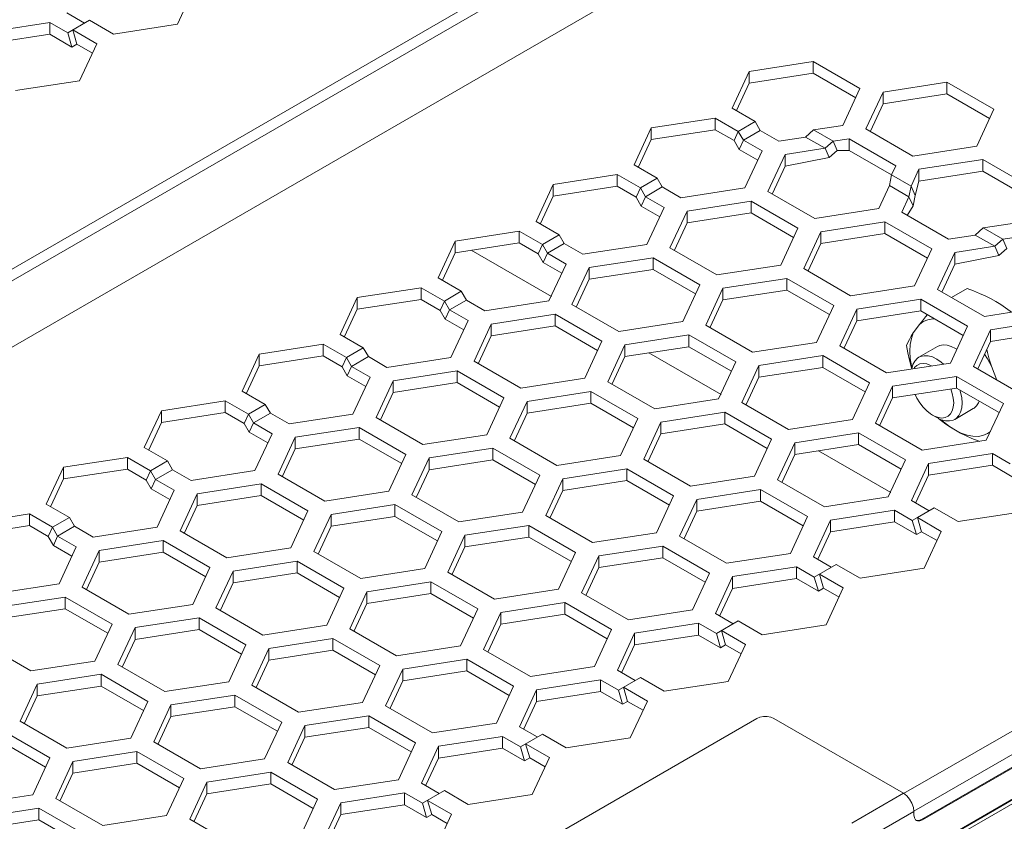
# Model space of a CAD drawing. Header units: inches. Extents: x -123 to 4816, y -2998 to 548.
# Tile 53 of 148: x 1073 to 1114, y -2558 to -2525. Entities that reach past the tile are written whole.
import ezdxf

# ---------------------------------------------------------------- set-up
doc = ezdxf.new("R2010")
doc.units = ezdxf.units.IN
doc.header["$MEASUREMENT"] = 0
doc.layers.get('0').update_dxf_attribs({"lineweight": 0})

msp = doc.modelspace()

# ---------------------------------------------------------------- linework, layer by layer
at = {"color": 3, "linetype": 'Continuous'}
for p, q in [((1036.69, -2555.851), (1102.946, -2517.599)), ((1036.902, -2556.219), (1103.158, -2517.966)), ((1039.307, -2557.607), (1105.774, -2519.232)), ((1080.498, -2523.173), (1079.781, -2524.718)), ((1075.144, -2524.246), (1075.89, -2524.677)), ((1074.437, -2524.654), (1071.76, -2525.068)), ((1074.437, -2524.654), (1074.437, -2525.144)), ((1074.437, -2524.654), (1075.183, -2525.085)), ((1076.102, -2524.554), (1075.183, -2525.085)), ((1077.104, -2525.132), (1076.102, -2524.554)), ((1079.781, -2524.718), (1077.104, -2525.132)), ((1074.437, -2525.144), (1071.76, -2525.558)), ((1074.437, -2525.144), (1075.359, -2525.676)), ((1075.183, -2525.085), (1075.359, -2525.676)), ((1075.395, -2524.962), (1075.571, -2525.554)), ((1075.395, -2524.962), (1076.397, -2525.541)), ((1075.571, -2525.554), (1075.359, -2525.676)), ((1075.571, -2525.554), (1076.218, -2525.927)), ((1076.397, -2525.541), (1075.68, -2527.086)), ((1103.711, -2526.695), (1106.388, -2526.281)), ((1106.388, -2526.281), (1108.348, -2527.412)), ((1106.388, -2526.281), (1106.388, -2526.771)), ((1102.994, -2528.241), (1103.711, -2526.695)), ((1103.711, -2526.695), (1103.711, -2527.185)), ((1103.711, -2527.185), (1106.388, -2526.771)), ((1106.388, -2526.771), (1108.168, -2527.799)), ((1075.68, -2527.086), (1073.003, -2527.5)), ((1103.181, -2528.327), (1103.711, -2527.185)), ((1109.314, -2527.562), (1111.99, -2527.148)), ((1111.99, -2527.148), (1113.95, -2528.279)), ((1111.99, -2527.148), (1111.99, -2527.638)), ((1108.348, -2527.412), (1107.63, -2528.958)), ((1108.596, -2529.107), (1109.314, -2527.562)), ((1109.314, -2527.562), (1109.314, -2528.052)), ((1109.314, -2528.052), (1111.99, -2527.638)), ((1111.99, -2527.638), (1113.771, -2528.665)), ((1108.783, -2529.194), (1109.314, -2528.052)), ((1103.962, -2528.8), (1102.994, -2528.241)), ((1113.95, -2528.279), (1113.233, -2529.825)), ((1099.61, -2529.063), (1102.287, -2528.649)), ((1102.287, -2528.649), (1103.255, -2529.208)), ((1102.287, -2528.649), (1102.287, -2529.139)), ((1103.962, -2528.8), (1103.255, -2529.208)), ((1104.174, -2529.167), (1103.962, -2528.8)), ((1107.63, -2528.958), (1106.404, -2529.148)), ((1098.893, -2530.608), (1099.61, -2529.063)), ((1099.61, -2529.063), (1099.61, -2529.553)), ((1099.61, -2529.553), (1102.287, -2529.139)), ((1102.287, -2529.139), (1103.079, -2529.596)), ((1103.255, -2529.208), (1103.079, -2529.596)), ((1103.467, -2529.575), (1103.255, -2529.208)), ((1103.467, -2529.575), (1104.174, -2529.167)), ((1104.954, -2529.617), (1104.174, -2529.167)), ((1106.069, -2529.444), (1106.404, -2529.148)), ((1107.22, -2529.619), (1106.404, -2529.148)), ((1110.556, -2530.239), (1108.596, -2529.107)), ((1099.08, -2530.695), (1099.61, -2529.553)), ((1103.292, -2529.964), (1103.079, -2529.596)), ((1103.467, -2529.575), (1103.292, -2529.964)), ((1104.247, -2530.025), (1103.467, -2529.575)), ((1104.954, -2529.617), (1106.069, -2529.444)), ((1106.069, -2529.444), (1106.885, -2529.916)), ((1106.885, -2529.916), (1107.22, -2529.619)), ((1107.22, -2529.619), (1107.889, -2529.516)), ((1107.22, -2529.619), (1107.396, -2530.008)), ((1107.889, -2529.516), (1109.849, -2530.647)), ((1107.889, -2529.516), (1107.889, -2530.005)), ((1113.233, -2529.825), (1110.556, -2530.239)), ((1104.067, -2530.412), (1103.292, -2529.964)), ((1103.529, -2531.571), (1104.247, -2530.025)), ((1105.212, -2530.175), (1104.495, -2531.72)), ((1105.212, -2530.175), (1106.885, -2529.916)), ((1105.212, -2530.175), (1105.212, -2530.665)), ((1106.885, -2529.916), (1107.061, -2530.304)), ((1107.061, -2530.304), (1107.396, -2530.008)), ((1107.396, -2530.008), (1107.889, -2530.005)), ((1107.889, -2530.005), (1109.67, -2531.033)), ((1099.861, -2531.168), (1098.893, -2530.608)), ((1105.212, -2530.665), (1107.061, -2530.304)), ((1109.849, -2530.647), (1109.67, -2531.033)), ((1110.815, -2530.796), (1113.492, -2530.382)), ((1113.492, -2530.382), (1115.451, -2531.514)), ((1113.492, -2530.382), (1113.492, -2530.872)), ((1095.509, -2531.431), (1098.186, -2531.017)), ((1098.186, -2531.017), (1099.154, -2531.576)), ((1098.186, -2531.017), (1098.186, -2531.507)), ((1105.212, -2530.665), (1104.682, -2531.807)), ((1109.58, -2531.471), (1109.67, -2531.033)), ((1110.486, -2531.505), (1109.67, -2531.033)), ((1110.486, -2531.505), (1110.815, -2530.796)), ((1110.815, -2530.796), (1110.815, -2531.286)), ((1110.815, -2531.286), (1113.492, -2530.872)), ((1113.492, -2530.872), (1115.272, -2531.9)), ((1094.792, -2532.976), (1095.509, -2531.431)), ((1095.509, -2531.431), (1095.509, -2531.921)), ((1099.861, -2531.168), (1099.154, -2531.576)), ((1100.073, -2531.535), (1099.861, -2531.168)), ((1109.132, -2532.437), (1109.58, -2531.471)), ((1109.58, -2531.471), (1110.396, -2531.943)), ((1110.662, -2531.893), (1110.815, -2531.286)), ((1095.509, -2531.921), (1098.186, -2531.507)), ((1098.186, -2531.507), (1098.978, -2531.964)), ((1099.154, -2531.576), (1098.978, -2531.964)), ((1099.366, -2531.943), (1099.154, -2531.576)), ((1099.366, -2531.943), (1100.073, -2531.535)), ((1100.852, -2531.985), (1100.073, -2531.535)), ((1100.852, -2531.985), (1103.529, -2531.571)), ((1104.495, -2531.72), (1106.455, -2532.851)), ((1110.396, -2531.943), (1110.486, -2531.505)), ((1110.486, -2531.505), (1110.662, -2531.893)), ((1094.979, -2533.063), (1095.509, -2531.921)), ((1099.19, -2532.332), (1098.978, -2531.964)), ((1099.366, -2531.943), (1099.19, -2532.332)), ((1100.145, -2532.393), (1099.366, -2531.943)), ((1103.788, -2532.128), (1101.111, -2532.542)), ((1103.788, -2532.128), (1105.748, -2533.26)), ((1103.788, -2532.128), (1103.788, -2532.618)), ((1110.098, -2532.587), (1110.396, -2531.943)), ((1110.396, -2531.943), (1110.572, -2532.331)), ((1110.572, -2532.331), (1110.662, -2531.893)), ((1099.966, -2532.779), (1099.19, -2532.332)), ((1099.428, -2533.938), (1100.145, -2532.393)), ((1101.111, -2532.542), (1100.394, -2534.088)), ((1101.111, -2532.542), (1101.111, -2533.032)), ((1103.788, -2532.618), (1101.111, -2533.032)), ((1103.788, -2532.618), (1105.568, -2533.646)), ((1106.455, -2532.851), (1109.132, -2532.437)), ((1112.057, -2533.718), (1110.098, -2532.587)), ((1110.32, -2532.728), (1110.572, -2532.331)), ((1095.76, -2533.535), (1094.792, -2532.976)), ((1101.111, -2533.032), (1100.581, -2534.175)), ((1109.39, -2532.995), (1106.714, -2533.409)), ((1111.35, -2534.126), (1109.39, -2532.995)), ((1109.39, -2532.995), (1109.39, -2533.485)), ((1114.734, -2533.059), (1113.507, -2533.249)), ((1091.408, -2533.799), (1094.085, -2533.385)), ((1094.085, -2533.385), (1095.053, -2533.944)), ((1094.085, -2533.385), (1094.085, -2533.874)), ((1095.76, -2533.535), (1095.053, -2533.944)), ((1095.972, -2533.903), (1095.76, -2533.535)), ((1105.03, -2534.805), (1105.748, -2533.26)), ((1106.714, -2533.409), (1105.996, -2534.955)), ((1106.714, -2533.409), (1106.714, -2533.899)), ((1109.39, -2533.485), (1106.714, -2533.899)), ((1111.171, -2534.513), (1109.39, -2533.485)), ((1113.173, -2533.546), (1113.507, -2533.249)), ((1114.324, -2533.72), (1113.507, -2533.249)), ((1090.69, -2535.344), (1091.408, -2533.799)), ((1091.408, -2533.799), (1091.408, -2534.289)), ((1091.408, -2534.289), (1094.085, -2533.874)), ((1094.085, -2533.874), (1094.877, -2534.332)), ((1095.053, -2533.944), (1094.877, -2534.332)), ((1095.265, -2534.311), (1095.053, -2533.944)), ((1095.265, -2534.311), (1095.972, -2533.903)), ((1096.751, -2534.353), (1095.972, -2533.903)), ((1096.751, -2534.353), (1099.428, -2533.938)), ((1106.714, -2533.899), (1106.183, -2535.041)), ((1112.057, -2533.718), (1113.173, -2533.546)), ((1113.173, -2533.546), (1113.989, -2534.017)), ((1113.989, -2534.017), (1114.324, -2533.72)), ((1114.324, -2533.72), (1114.993, -2533.617)), ((1114.324, -2533.72), (1114.499, -2534.109)), ((1090.877, -2535.431), (1091.408, -2534.289)), ((1095.433, -2536.123), (1092.076, -2534.185)), ((1095.089, -2534.699), (1094.877, -2534.332)), ((1095.265, -2534.311), (1095.089, -2534.699)), ((1096.044, -2534.761), (1095.265, -2534.311)), ((1100.394, -2534.088), (1102.354, -2535.219)), ((1110.633, -2535.672), (1111.35, -2534.126)), ((1112.316, -2534.276), (1111.599, -2535.821)), ((1112.316, -2534.276), (1113.989, -2534.017)), ((1112.316, -2534.276), (1112.316, -2534.766)), ((1113.989, -2534.017), (1114.165, -2534.405)), ((1114.165, -2534.405), (1114.499, -2534.109)), ((1095.865, -2535.147), (1095.089, -2534.699)), ((1095.327, -2536.306), (1096.044, -2534.761)), ((1099.687, -2534.496), (1097.01, -2534.91)), ((1099.687, -2534.496), (1101.646, -2535.627)), ((1099.687, -2534.496), (1099.687, -2534.986)), ((1112.316, -2534.766), (1111.786, -2535.908)), ((1112.316, -2534.766), (1114.165, -2534.405)), ((1097.01, -2534.91), (1096.293, -2536.456)), ((1097.01, -2534.91), (1097.01, -2535.4)), ((1099.687, -2534.986), (1097.01, -2535.4)), ((1099.687, -2534.986), (1101.467, -2536.014)), ((1102.354, -2535.219), (1105.03, -2534.805)), ((1107.956, -2536.086), (1105.996, -2534.955)), ((1091.659, -2535.903), (1090.69, -2535.344)), ((1097.01, -2535.4), (1096.48, -2536.543)), ((1102.612, -2535.777), (1105.289, -2535.363)), ((1107.249, -2536.494), (1105.289, -2535.363)), ((1105.289, -2535.363), (1105.289, -2535.853)), ((1087.306, -2536.166), (1089.983, -2535.752)), ((1089.983, -2535.752), (1090.952, -2536.311)), ((1089.983, -2535.752), (1089.983, -2536.242)), ((1091.659, -2535.903), (1090.952, -2536.311)), ((1091.871, -2536.271), (1091.659, -2535.903)), ((1100.929, -2537.173), (1101.646, -2535.627)), ((1102.612, -2535.777), (1101.895, -2537.322)), ((1102.612, -2535.777), (1102.612, -2536.267)), ((1102.612, -2536.267), (1105.289, -2535.853)), ((1107.07, -2536.881), (1105.289, -2535.853)), ((1107.956, -2536.086), (1110.633, -2535.672)), ((1111.599, -2535.821), (1113.558, -2536.953)), ((1112.184, -2536.159), (1112.83, -2535.786)), ((1086.589, -2537.712), (1087.306, -2536.166)), ((1087.306, -2536.166), (1087.306, -2536.656)), ((1087.306, -2536.656), (1089.983, -2536.242)), ((1089.983, -2536.242), (1090.776, -2536.7)), ((1090.952, -2536.311), (1090.776, -2536.7)), ((1091.164, -2536.679), (1090.952, -2536.311)), ((1091.164, -2536.679), (1091.871, -2536.271)), ((1092.65, -2536.72), (1091.871, -2536.271)), ((1092.65, -2536.72), (1095.327, -2536.306)), ((1102.612, -2536.267), (1102.082, -2537.409)), ((1110.892, -2536.229), (1108.215, -2536.644)), ((1110.892, -2536.229), (1112.851, -2537.361)), ((1110.892, -2536.229), (1110.892, -2536.719)), ((1086.776, -2537.799), (1087.306, -2536.656)), ((1090.988, -2537.067), (1090.776, -2536.7)), ((1091.164, -2536.679), (1090.988, -2537.067)), ((1091.943, -2537.129), (1091.164, -2536.679)), ((1096.293, -2536.456), (1098.252, -2537.587)), ((1106.532, -2538.04), (1107.249, -2536.494)), ((1107.498, -2538.189), (1108.215, -2536.644)), ((1108.215, -2536.644), (1108.215, -2537.133)), ((1110.892, -2536.719), (1108.215, -2537.133)), ((1110.892, -2536.719), (1112.672, -2537.747)), ((1113.558, -2536.953), (1116.235, -2536.538)), ((1091.764, -2537.515), (1090.988, -2537.067)), ((1091.226, -2538.674), (1091.943, -2537.129)), ((1092.909, -2537.278), (1095.586, -2536.864)), ((1095.586, -2536.864), (1097.545, -2537.995)), ((1095.586, -2536.864), (1095.586, -2537.354)), ((1098.252, -2537.587), (1100.929, -2537.173)), ((1107.685, -2538.276), (1108.215, -2537.133)), ((1116.494, -2537.096), (1113.817, -2537.51)), ((1092.909, -2537.278), (1092.192, -2538.824)), ((1092.909, -2537.278), (1092.909, -2537.768)), ((1092.909, -2537.768), (1095.586, -2537.354)), ((1095.586, -2537.354), (1097.366, -2538.382)), ((1103.855, -2538.454), (1101.895, -2537.322)), ((1110.581, -2537.648), (1110.834, -2537.293)), ((1112.134, -2538.906), (1112.851, -2537.361)), ((1113.817, -2537.51), (1113.1, -2539.056)), ((1113.817, -2537.51), (1113.817, -2538)), ((1116.494, -2537.586), (1113.817, -2538)), ((1087.558, -2538.271), (1086.589, -2537.712)), ((1092.909, -2537.768), (1092.379, -2538.91)), ((1096.828, -2539.541), (1097.545, -2537.995)), ((1101.188, -2537.731), (1098.511, -2538.145)), ((1103.148, -2538.862), (1101.188, -2537.731)), ((1101.188, -2537.731), (1101.188, -2538.221)), ((1103.855, -2538.454), (1106.532, -2538.04)), ((1113.817, -2538), (1113.287, -2539.143)), ((1083.205, -2538.534), (1085.882, -2538.12)), ((1085.882, -2538.12), (1086.85, -2538.679)), ((1085.882, -2538.12), (1085.882, -2538.61)), ((1087.558, -2538.271), (1086.85, -2538.679)), ((1087.77, -2538.638), (1087.558, -2538.271)), ((1098.511, -2538.145), (1097.794, -2539.69)), ((1098.511, -2538.145), (1098.511, -2538.635)), ((1101.188, -2538.221), (1098.511, -2538.635)), ((1102.536, -2540.224), (1099.514, -2538.479)), ((1102.968, -2539.248), (1101.188, -2538.221)), ((1107.498, -2538.189), (1109.457, -2539.32)), ((1110.814, -2538.666), (1111.591, -2538.217)), ((1112.401, -2538.331), (1112.342, -2538.292)), ((1082.488, -2540.08), (1083.205, -2538.534)), ((1083.205, -2538.534), (1083.205, -2539.024)), ((1083.205, -2539.024), (1085.882, -2538.61)), ((1085.882, -2538.61), (1086.675, -2539.068)), ((1086.85, -2538.679), (1086.675, -2539.068)), ((1087.063, -2539.047), (1086.85, -2538.679)), ((1087.063, -2539.047), (1087.77, -2538.638)), ((1088.549, -2539.088), (1087.77, -2538.638)), ((1088.549, -2539.088), (1091.226, -2538.674)), ((1092.192, -2538.824), (1094.151, -2539.955)), ((1098.511, -2538.635), (1097.981, -2539.777)), ((1102.43, -2540.407), (1103.148, -2538.862)), ((1106.79, -2538.597), (1104.114, -2539.011)), ((1106.79, -2538.597), (1108.75, -2539.729)), ((1106.79, -2538.597), (1106.79, -2539.087)), ((1082.675, -2540.167), (1083.205, -2539.024)), ((1086.887, -2539.435), (1086.675, -2539.068)), ((1087.063, -2539.047), (1086.887, -2539.435)), ((1087.842, -2539.496), (1087.063, -2539.047)), ((1091.484, -2539.232), (1088.808, -2539.646)), ((1091.484, -2539.232), (1093.444, -2540.363)), ((1091.484, -2539.232), (1091.484, -2539.722)), ((1104.114, -2539.011), (1103.396, -2540.557)), ((1104.114, -2539.011), (1104.114, -2539.501)), ((1106.79, -2539.087), (1104.114, -2539.501)), ((1106.79, -2539.087), (1108.571, -2540.115)), ((1109.457, -2539.32), (1112.134, -2538.906)), ((1110.176, -2556.933), (1140.838, -2539.23)), ((1115.06, -2540.187), (1113.1, -2539.056)), ((1113.849, -2539.034), (1114.079, -2539.621)), ((1087.662, -2539.883), (1086.887, -2539.435)), ((1087.124, -2541.042), (1087.842, -2539.496)), ((1088.808, -2539.646), (1088.09, -2541.191)), ((1088.808, -2539.646), (1088.808, -2540.136)), ((1091.484, -2539.722), (1088.808, -2540.136)), ((1091.484, -2539.722), (1093.265, -2540.749)), ((1094.151, -2539.955), (1096.828, -2539.541)), ((1099.754, -2540.822), (1097.794, -2539.69)), ((1104.114, -2539.501), (1103.583, -2540.644)), ((1109.716, -2539.878), (1112.393, -2539.464)), ((1114.352, -2540.595), (1112.393, -2539.464)), ((1112.393, -2539.464), (1112.393, -2539.954)), ((1083.456, -2540.639), (1082.488, -2540.08)), ((1097.087, -2540.098), (1094.41, -2540.513)), ((1099.046, -2541.23), (1097.087, -2540.098)), ((1097.087, -2540.098), (1097.087, -2540.588)), ((1108.033, -2541.274), (1108.75, -2539.729)), ((1109.716, -2539.878), (1108.999, -2541.424)), ((1109.716, -2539.878), (1109.716, -2540.368)), ((1109.716, -2540.368), (1112.393, -2539.954)), ((1114.173, -2540.982), (1112.393, -2539.954)), ((1112.56, -2540.122), (1112.532, -2540.034)), ((1079.104, -2540.902), (1081.781, -2540.488)), ((1081.781, -2540.488), (1082.749, -2541.047)), ((1081.781, -2540.488), (1081.781, -2540.978)), ((1088.808, -2540.136), (1088.277, -2541.278)), ((1092.727, -2541.909), (1093.444, -2540.363)), ((1094.41, -2540.513), (1093.693, -2542.058)), ((1094.41, -2540.513), (1094.41, -2541.002)), ((1099.754, -2540.822), (1102.43, -2540.407)), ((1109.716, -2540.368), (1109.186, -2541.51)), ((1110.6, -2557.668), (1140.838, -2540.21)), ((1078.387, -2542.448), (1079.104, -2540.902)), ((1079.104, -2540.902), (1079.104, -2541.392)), ((1083.456, -2540.639), (1082.749, -2541.047)), ((1083.668, -2541.006), (1083.456, -2540.639)), ((1097.087, -2540.588), (1094.41, -2541.002)), ((1098.867, -2541.616), (1097.087, -2540.588)), ((1103.396, -2540.557), (1105.356, -2541.688)), ((1112.314, -2541.264), (1113.092, -2540.815)), ((1113.635, -2542.141), (1114.352, -2540.595)), ((1079.104, -2541.392), (1081.781, -2540.978)), ((1081.781, -2540.978), (1082.573, -2541.435)), ((1082.749, -2541.047), (1082.573, -2541.435)), ((1082.961, -2541.414), (1082.749, -2541.047)), ((1082.961, -2541.414), (1083.668, -2541.006)), ((1084.448, -2541.456), (1083.668, -2541.006)), ((1084.448, -2541.456), (1087.124, -2541.042)), ((1088.09, -2541.191), (1090.05, -2542.323)), ((1094.41, -2541.002), (1093.88, -2542.145)), ((1098.329, -2542.775), (1099.046, -2541.23)), ((1100.012, -2541.379), (1102.689, -2540.965)), ((1102.689, -2540.965), (1104.649, -2542.096)), ((1102.689, -2540.965), (1102.689, -2541.455)), ((1105.356, -2541.688), (1108.033, -2541.274)), ((1111.387, -2541.088), (1111.468, -2541.131)), ((1111.387, -2541.088), (1111.564, -2541.19)), ((1078.574, -2542.534), (1079.104, -2541.392)), ((1082.786, -2541.803), (1082.573, -2541.435)), ((1082.961, -2541.414), (1082.786, -2541.803)), ((1083.741, -2541.864), (1082.961, -2541.414)), ((1087.383, -2541.6), (1084.706, -2542.014)), ((1087.383, -2541.6), (1089.343, -2542.731)), ((1087.383, -2541.6), (1087.383, -2542.089)), ((1100.012, -2541.379), (1099.295, -2542.925)), ((1100.012, -2541.379), (1100.012, -2541.869)), ((1100.012, -2541.869), (1102.689, -2541.455)), ((1102.689, -2541.455), (1104.47, -2542.483)), ((1110.958, -2542.555), (1108.999, -2541.424)), ((1083.561, -2542.251), (1082.786, -2541.803)), ((1083.023, -2543.41), (1083.741, -2541.864)), ((1084.706, -2542.014), (1083.989, -2543.559)), ((1084.706, -2542.014), (1084.706, -2542.504)), ((1087.383, -2542.089), (1084.706, -2542.504)), ((1087.383, -2542.089), (1089.164, -2543.117)), ((1090.05, -2542.323), (1092.727, -2541.909)), ((1095.652, -2543.189), (1093.693, -2542.058)), ((1100.012, -2541.869), (1099.482, -2543.011)), ((1103.932, -2543.642), (1104.649, -2542.096)), ((1108.292, -2541.832), (1105.615, -2542.246)), ((1110.251, -2542.963), (1108.292, -2541.832)), ((1108.292, -2541.832), (1108.292, -2542.322)), ((1138.575, -2542.047), (1110.928, -2558.009)), ((1110.958, -2542.555), (1113.635, -2542.141)), ((1138.611, -2542.068), (1110.963, -2558.03)), ((1079.355, -2543.007), (1078.387, -2542.448)), ((1084.706, -2542.504), (1084.176, -2543.646)), ((1090.309, -2542.88), (1092.986, -2542.466)), ((1094.945, -2543.598), (1092.986, -2542.466)), ((1092.986, -2542.466), (1092.986, -2542.956)), ((1104.898, -2543.791), (1105.615, -2542.246)), ((1105.615, -2542.246), (1105.615, -2542.736)), ((1108.292, -2542.322), (1105.615, -2542.736)), ((1109.64, -2544.325), (1106.618, -2542.581)), ((1110.072, -2543.349), (1108.292, -2542.322)), ((1075.003, -2543.27), (1077.68, -2542.856)), ((1077.68, -2542.856), (1078.648, -2543.415)), ((1077.68, -2542.856), (1077.68, -2543.346)), ((1079.355, -2543.007), (1078.648, -2543.415)), ((1079.567, -2543.374), (1079.355, -2543.007)), ((1088.626, -2544.276), (1089.343, -2542.731)), ((1090.309, -2542.88), (1089.592, -2544.426)), ((1090.309, -2542.88), (1090.309, -2543.37)), ((1090.309, -2543.37), (1092.986, -2542.956)), ((1094.766, -2543.984), (1092.986, -2542.956)), ((1095.652, -2543.189), (1098.329, -2542.775)), ((1099.295, -2542.925), (1101.255, -2544.056)), ((1105.085, -2543.878), (1105.615, -2542.736)), ((1109.534, -2544.509), (1110.251, -2542.963)), ((1113.894, -2542.698), (1111.217, -2543.113)), ((1113.894, -2542.698), (1114.64, -2543.129)), ((1113.894, -2542.698), (1113.894, -2543.188)), ((1074.286, -2544.815), (1075.003, -2543.27)), ((1075.003, -2543.27), (1075.003, -2543.76)), ((1075.003, -2543.76), (1077.68, -2543.346)), ((1077.68, -2543.346), (1078.472, -2543.803)), ((1078.648, -2543.415), (1078.472, -2543.803)), ((1078.86, -2543.782), (1078.648, -2543.415)), ((1078.86, -2543.782), (1079.567, -2543.374)), ((1080.346, -2543.824), (1079.567, -2543.374)), ((1080.346, -2543.824), (1083.023, -2543.41)), ((1090.309, -2543.37), (1089.779, -2544.513)), ((1098.588, -2543.333), (1095.911, -2543.747)), ((1098.588, -2543.333), (1100.548, -2544.464)), ((1098.588, -2543.333), (1098.588, -2543.823)), ((1111.217, -2543.113), (1110.5, -2544.658)), ((1111.217, -2543.113), (1111.217, -2543.602)), ((1113.894, -2543.188), (1111.217, -2543.602)), ((1113.894, -2543.188), (1114.815, -2543.72)), ((1074.473, -2544.902), (1075.003, -2543.76)), ((1078.684, -2544.171), (1078.472, -2543.803)), ((1078.86, -2543.782), (1078.684, -2544.171)), ((1079.639, -2544.232), (1078.86, -2543.782)), ((1083.989, -2543.559), (1085.949, -2544.691)), ((1094.228, -2545.143), (1094.945, -2543.598)), ((1095.911, -2543.747), (1095.194, -2545.292)), ((1095.911, -2543.747), (1095.911, -2544.237)), ((1098.588, -2543.823), (1095.911, -2544.237)), ((1098.588, -2543.823), (1100.368, -2544.851)), ((1101.255, -2544.056), (1103.932, -2543.642)), ((1106.857, -2544.923), (1104.898, -2543.791)), ((1111.217, -2543.602), (1110.687, -2544.745)), ((1079.46, -2544.618), (1078.684, -2544.171)), ((1078.922, -2545.778), (1079.639, -2544.232)), ((1080.605, -2544.382), (1083.282, -2543.967)), ((1083.282, -2543.967), (1085.242, -2545.099)), ((1083.282, -2543.967), (1083.282, -2544.457)), ((1095.911, -2544.237), (1095.381, -2545.379)), ((1104.19, -2544.2), (1101.514, -2544.614)), ((1106.15, -2545.331), (1104.19, -2544.2)), ((1104.19, -2544.2), (1104.19, -2544.689)), ((1080.605, -2544.382), (1079.888, -2545.927)), ((1080.605, -2544.382), (1080.605, -2544.871)), ((1080.605, -2544.871), (1083.282, -2544.457)), ((1083.282, -2544.457), (1085.062, -2545.485)), ((1085.949, -2544.691), (1088.626, -2544.276)), ((1091.551, -2545.557), (1089.592, -2544.426)), ((1099.83, -2546.01), (1100.548, -2544.464)), ((1101.514, -2544.614), (1100.796, -2546.159)), ((1101.514, -2544.614), (1101.514, -2545.104)), ((1106.857, -2544.923), (1109.534, -2544.509)), ((1110.5, -2544.658), (1111.246, -2545.089)), ((1075.254, -2545.374), (1074.286, -2544.815)), ((1080.605, -2544.871), (1080.075, -2546.014)), ((1088.884, -2544.834), (1086.208, -2545.248)), ((1090.844, -2545.965), (1088.884, -2544.834)), ((1088.884, -2544.834), (1088.884, -2545.324)), ((1104.19, -2544.689), (1101.514, -2545.104)), ((1105.971, -2545.717), (1104.19, -2544.689)), ((1109.793, -2545.066), (1107.116, -2545.48)), ((1109.793, -2545.066), (1110.539, -2545.497)), ((1109.793, -2545.066), (1109.793, -2545.556)), ((1111.458, -2544.966), (1110.751, -2545.374)), ((1112.459, -2545.544), (1111.458, -2544.966)), ((1070.902, -2545.638), (1073.579, -2545.224)), ((1073.579, -2545.224), (1074.547, -2545.783)), ((1073.579, -2545.224), (1073.579, -2545.714)), ((1075.254, -2545.374), (1074.547, -2545.783)), ((1075.466, -2545.742), (1075.254, -2545.374)), ((1084.524, -2546.644), (1085.242, -2545.099)), ((1086.208, -2545.248), (1085.49, -2546.794)), ((1086.208, -2545.248), (1086.208, -2545.738)), ((1088.884, -2545.324), (1086.208, -2545.738)), ((1090.665, -2546.352), (1088.884, -2545.324)), ((1091.551, -2545.557), (1094.228, -2545.143)), ((1095.194, -2545.292), (1097.154, -2546.424)), ((1101.514, -2545.104), (1100.983, -2546.246)), ((1105.433, -2546.876), (1106.15, -2545.331)), ((1107.116, -2545.48), (1106.399, -2547.026)), ((1107.116, -2545.48), (1107.116, -2545.97)), ((1110.751, -2545.374), (1110.539, -2545.497)), ((1110.751, -2545.374), (1111.752, -2545.953)), ((1110.751, -2545.374), (1110.926, -2545.966)), ((1115.136, -2545.13), (1112.459, -2545.544)), ((1070.902, -2546.128), (1073.579, -2545.714)), ((1073.579, -2545.714), (1074.371, -2546.171)), ((1074.547, -2545.783), (1074.371, -2546.171)), ((1074.759, -2546.15), (1074.547, -2545.783)), ((1074.759, -2546.15), (1075.466, -2545.742)), ((1076.245, -2546.192), (1075.466, -2545.742)), ((1076.245, -2546.192), (1078.922, -2545.778)), ((1086.208, -2545.738), (1085.677, -2546.88)), ((1094.487, -2545.701), (1091.81, -2546.115)), ((1094.487, -2545.701), (1096.446, -2546.832)), ((1094.487, -2545.701), (1094.487, -2546.191)), ((1109.793, -2545.556), (1107.116, -2545.97)), ((1109.793, -2545.556), (1110.714, -2546.088)), ((1110.539, -2545.497), (1110.714, -2546.088)), ((1074.583, -2546.539), (1074.371, -2546.171)), ((1074.759, -2546.15), (1074.583, -2546.539)), ((1075.538, -2546.6), (1074.759, -2546.15)), ((1079.888, -2545.927), (1081.848, -2547.058)), ((1090.127, -2547.511), (1090.844, -2545.965)), ((1091.81, -2546.115), (1091.093, -2547.66)), ((1091.81, -2546.115), (1091.81, -2546.605)), ((1094.487, -2546.191), (1091.81, -2546.605)), ((1094.487, -2546.191), (1096.267, -2547.218)), ((1097.154, -2546.424), (1099.83, -2546.01)), ((1102.756, -2547.29), (1100.796, -2546.159)), ((1107.116, -2545.97), (1106.586, -2547.113)), ((1110.926, -2545.966), (1110.714, -2546.088)), ((1110.926, -2545.966), (1111.573, -2546.339)), ((1111.752, -2545.953), (1111.035, -2547.498)), ((1075.359, -2546.986), (1074.583, -2546.539)), ((1075.538, -2546.6), (1074.821, -2548.145)), ((1079.181, -2546.335), (1076.504, -2546.749)), ((1079.181, -2546.335), (1081.14, -2547.467)), ((1079.181, -2546.335), (1079.181, -2546.825)), ((1081.848, -2547.058), (1084.524, -2546.644)), ((1091.81, -2546.605), (1091.28, -2547.747)), ((1100.089, -2546.567), (1097.412, -2546.982)), ((1102.049, -2547.699), (1100.089, -2546.567)), ((1100.089, -2546.567), (1100.089, -2547.057)), ((1076.504, -2546.749), (1075.787, -2548.295)), ((1076.504, -2546.749), (1076.504, -2547.239)), ((1079.181, -2546.825), (1076.504, -2547.239)), ((1079.181, -2546.825), (1080.961, -2547.853)), ((1087.45, -2547.925), (1085.49, -2546.794)), ((1095.729, -2548.378), (1096.446, -2546.832)), ((1097.412, -2546.982), (1096.695, -2548.527)), ((1097.412, -2546.982), (1097.412, -2547.471)), ((1100.089, -2547.057), (1097.412, -2547.471)), ((1101.869, -2548.085), (1100.089, -2547.057)), ((1102.756, -2547.29), (1105.433, -2546.876)), ((1106.399, -2547.026), (1107.144, -2547.456)), ((1076.504, -2547.239), (1075.974, -2548.382)), ((1080.423, -2549.012), (1081.14, -2547.467)), ((1084.783, -2547.202), (1082.106, -2547.616)), ((1086.743, -2548.333), (1084.783, -2547.202)), ((1084.783, -2547.202), (1084.783, -2547.692)), ((1087.45, -2547.925), (1090.127, -2547.511)), ((1097.412, -2547.471), (1096.882, -2548.614)), ((1105.692, -2547.434), (1103.015, -2547.848)), ((1105.692, -2547.434), (1106.437, -2547.865)), ((1105.692, -2547.434), (1105.692, -2547.924)), ((1107.357, -2547.334), (1106.437, -2547.865)), ((1108.358, -2547.912), (1107.357, -2547.334)), ((1111.035, -2547.498), (1108.358, -2547.912)), ((1082.106, -2547.616), (1081.389, -2549.161)), ((1082.106, -2547.616), (1082.106, -2548.106)), ((1084.783, -2547.692), (1082.106, -2548.106)), ((1086.564, -2548.72), (1084.783, -2547.692)), ((1091.093, -2547.66), (1093.052, -2548.792)), ((1101.332, -2549.244), (1102.049, -2547.699)), ((1102.297, -2549.394), (1103.015, -2547.848)), ((1103.015, -2547.848), (1103.015, -2548.338)), ((1105.692, -2547.924), (1103.015, -2548.338)), ((1105.692, -2547.924), (1106.613, -2548.456)), ((1106.437, -2547.865), (1106.613, -2548.456)), ((1106.649, -2547.742), (1107.651, -2548.32)), ((1106.649, -2547.742), (1106.825, -2548.333)), ((1072.144, -2548.559), (1074.821, -2548.145)), ((1075.787, -2548.295), (1077.746, -2549.426)), ((1082.106, -2548.106), (1081.576, -2549.248)), ((1086.026, -2549.879), (1086.743, -2548.333)), ((1090.386, -2548.069), (1087.709, -2548.483)), ((1090.386, -2548.069), (1092.345, -2549.2)), ((1090.386, -2548.069), (1090.386, -2548.558)), ((1102.485, -2549.48), (1103.015, -2548.338)), ((1106.825, -2548.333), (1106.613, -2548.456)), ((1106.825, -2548.333), (1107.472, -2548.707)), ((1107.651, -2548.32), (1106.934, -2549.866)), ((1075.08, -2548.703), (1072.403, -2549.117)), ((1075.08, -2548.703), (1077.039, -2549.834)), ((1075.08, -2548.703), (1075.08, -2549.193)), ((1087.709, -2548.483), (1086.992, -2550.028)), ((1087.709, -2548.483), (1087.709, -2548.973)), ((1090.386, -2548.558), (1087.709, -2548.973)), ((1090.386, -2548.558), (1092.166, -2549.586)), ((1093.052, -2548.792), (1095.729, -2548.378)), ((1098.655, -2549.658), (1096.695, -2548.527)), ((1075.08, -2549.193), (1072.403, -2549.607)), ((1075.08, -2549.193), (1076.86, -2550.221)), ((1077.746, -2549.426), (1080.423, -2549.012)), ((1083.349, -2550.293), (1081.389, -2549.161)), ((1087.709, -2548.973), (1087.179, -2550.115)), ((1091.628, -2550.745), (1092.345, -2549.2)), ((1095.988, -2548.935), (1093.311, -2549.349)), ((1097.948, -2550.067), (1095.988, -2548.935)), ((1095.988, -2548.935), (1095.988, -2549.425)), ((1080.682, -2549.57), (1078.005, -2549.984)), ((1082.642, -2550.701), (1080.682, -2549.57)), ((1080.682, -2549.57), (1080.682, -2550.06)), ((1093.311, -2549.349), (1092.594, -2550.895)), ((1093.311, -2549.349), (1093.311, -2549.839)), ((1095.988, -2549.425), (1093.311, -2549.839)), ((1097.768, -2550.453), (1095.988, -2549.425)), ((1098.655, -2549.658), (1101.332, -2549.244)), ((1102.297, -2549.394), (1103.043, -2549.824)), ((1102.746, -2564.268), (1128.556, -2549.367)), ((1128.499, -2549.212), (1102.76, -2564.072)), ((1128.52, -2549.224), (1102.782, -2564.084)), ((1076.322, -2551.38), (1077.039, -2549.834)), ((1078.005, -2549.984), (1077.288, -2551.529)), ((1078.005, -2549.984), (1078.005, -2550.474)), ((1083.349, -2550.293), (1086.026, -2549.879)), ((1093.311, -2549.839), (1092.781, -2550.982)), ((1101.59, -2549.802), (1098.914, -2550.216)), ((1101.59, -2549.802), (1102.336, -2550.232)), ((1101.59, -2549.802), (1101.59, -2550.292)), ((1103.255, -2549.702), (1102.336, -2550.232)), ((1104.257, -2550.28), (1103.255, -2549.702)), ((1106.934, -2549.866), (1104.257, -2550.28)), ((1080.682, -2550.06), (1078.005, -2550.474)), ((1082.462, -2551.087), (1080.682, -2550.06)), ((1086.284, -2550.436), (1083.608, -2550.85)), ((1086.284, -2550.436), (1088.244, -2551.568)), ((1086.284, -2550.436), (1086.284, -2550.926)), ((1086.992, -2550.028), (1088.951, -2551.159)), ((1097.23, -2551.612), (1097.948, -2550.067)), ((1098.914, -2550.216), (1098.196, -2551.761)), ((1098.914, -2550.216), (1098.914, -2550.706)), ((1101.59, -2550.292), (1098.914, -2550.706)), ((1101.59, -2550.292), (1102.512, -2550.824)), ((1102.336, -2550.232), (1102.512, -2550.824)), ((1102.548, -2550.11), (1103.55, -2550.688)), ((1102.548, -2550.11), (1102.724, -2550.701)), ((1071.686, -2550.663), (1073.645, -2551.794)), ((1078.005, -2550.474), (1077.475, -2551.616)), ((1081.924, -2552.247), (1082.642, -2550.701)), ((1083.608, -2550.85), (1082.89, -2552.396)), ((1083.608, -2550.85), (1083.608, -2551.34)), ((1088.951, -2551.159), (1091.628, -2550.745)), ((1098.914, -2550.706), (1098.383, -2551.848)), ((1102.724, -2550.701), (1102.512, -2550.824)), ((1102.724, -2550.701), (1103.371, -2551.075)), ((1103.55, -2550.688), (1102.833, -2552.234)), ((1086.284, -2550.926), (1083.608, -2551.34)), ((1086.284, -2550.926), (1088.065, -2551.954)), ((1094.554, -2552.026), (1092.594, -2550.895)), ((1073.645, -2551.794), (1076.322, -2551.38)), ((1079.248, -2552.661), (1077.288, -2551.529)), ((1083.608, -2551.34), (1083.077, -2552.483)), ((1087.527, -2553.113), (1088.244, -2551.568)), ((1091.887, -2551.303), (1089.21, -2551.717)), ((1093.846, -2552.434), (1091.887, -2551.303)), ((1091.887, -2551.303), (1091.887, -2551.793)), ((1097.23, -2551.612), (1094.554, -2552.026)), ((1076.581, -2551.938), (1073.904, -2552.352)), ((1078.54, -2553.069), (1076.581, -2551.938)), ((1076.581, -2551.938), (1076.581, -2552.427)), ((1089.21, -2551.717), (1088.493, -2553.263)), ((1089.21, -2551.717), (1089.21, -2552.207)), ((1091.887, -2551.793), (1089.21, -2552.207)), ((1093.667, -2552.821), (1091.887, -2551.793)), ((1098.196, -2551.761), (1098.942, -2552.192)), ((1099.154, -2552.07), (1098.235, -2552.6)), ((1100.156, -2552.648), (1099.154, -2552.07)), ((1073.904, -2552.352), (1073.187, -2553.897)), ((1073.904, -2552.352), (1073.904, -2552.842)), ((1076.581, -2552.427), (1073.904, -2552.842)), ((1078.361, -2553.455), (1076.581, -2552.427)), ((1079.248, -2552.661), (1081.924, -2552.247)), ((1082.89, -2552.396), (1084.85, -2553.527)), ((1089.21, -2552.207), (1088.68, -2553.349)), ((1093.129, -2553.98), (1093.846, -2552.434)), ((1097.489, -2552.17), (1094.812, -2552.584)), ((1097.489, -2552.17), (1098.235, -2552.6)), ((1097.489, -2552.17), (1097.489, -2552.66)), ((1098.447, -2552.478), (1099.449, -2553.056)), ((1098.447, -2552.478), (1098.623, -2553.069)), ((1102.833, -2552.234), (1100.156, -2552.648)), ((1073.904, -2552.842), (1073.374, -2553.984)), ((1082.183, -2552.804), (1079.506, -2553.218)), ((1082.183, -2552.804), (1084.143, -2553.936)), ((1082.183, -2552.804), (1082.183, -2553.294)), ((1094.812, -2552.584), (1094.095, -2554.129)), ((1094.812, -2552.584), (1094.812, -2553.074)), ((1097.489, -2552.66), (1094.812, -2553.074)), ((1097.489, -2552.66), (1098.411, -2553.192)), ((1098.235, -2552.6), (1098.411, -2553.192)), ((1077.823, -2554.614), (1078.54, -2553.069)), ((1079.506, -2553.218), (1078.789, -2554.764)), ((1079.506, -2553.218), (1079.506, -2553.708)), ((1082.183, -2553.294), (1079.506, -2553.708)), ((1082.183, -2553.294), (1083.964, -2554.322)), ((1087.527, -2553.113), (1084.85, -2553.527)), ((1090.452, -2554.394), (1088.493, -2553.263)), ((1094.812, -2553.074), (1094.282, -2554.216)), ((1098.623, -2553.069), (1098.411, -2553.192)), ((1098.623, -2553.069), (1099.269, -2553.442)), ((1099.449, -2553.056), (1098.732, -2554.602)), ((1079.506, -2553.708), (1078.976, -2554.851)), ((1087.786, -2553.671), (1085.109, -2554.085)), ((1089.745, -2554.802), (1087.786, -2553.671)), ((1087.786, -2553.671), (1087.786, -2554.161)), ((1075.146, -2555.028), (1073.187, -2553.897)), ((1076.385, -2569.746), (1104.033, -2553.784)), ((1083.426, -2555.481), (1084.143, -2553.936)), ((1085.109, -2554.085), (1084.392, -2555.63)), ((1085.109, -2554.085), (1085.109, -2554.575)), ((1090.452, -2554.394), (1093.129, -2553.98)), ((1094.095, -2554.129), (1094.841, -2554.56)), ((1104.74, -2553.784), (1110.167, -2556.917)), ((1074.439, -2555.437), (1072.48, -2554.305)), ((1087.786, -2554.161), (1085.109, -2554.575)), ((1089.566, -2555.189), (1087.786, -2554.161)), ((1093.388, -2554.538), (1090.711, -2554.952)), ((1093.388, -2554.538), (1094.134, -2554.968)), ((1093.388, -2554.538), (1093.388, -2555.027)), ((1095.053, -2554.437), (1094.134, -2554.968)), ((1096.055, -2555.016), (1095.053, -2554.437)), ((1074.26, -2555.823), (1072.48, -2554.795)), ((1077.823, -2554.614), (1075.146, -2555.028)), ((1078.789, -2554.764), (1080.749, -2555.895)), ((1085.109, -2554.575), (1084.579, -2555.717)), ((1089.028, -2556.348), (1089.745, -2554.802)), ((1090.711, -2554.952), (1089.994, -2556.497)), ((1090.711, -2554.952), (1090.711, -2555.442)), ((1094.134, -2554.968), (1094.309, -2555.559)), ((1094.346, -2554.846), (1095.348, -2555.424)), ((1094.346, -2554.846), (1094.522, -2555.437)), ((1098.732, -2554.602), (1096.055, -2555.016)), ((1078.082, -2555.172), (1075.405, -2555.586)), ((1078.082, -2555.172), (1080.042, -2556.303)), ((1078.082, -2555.172), (1078.082, -2555.662)), ((1093.388, -2555.027), (1090.711, -2555.442)), ((1093.388, -2555.027), (1094.309, -2555.559)), ((1073.722, -2556.982), (1074.439, -2555.437)), ((1075.405, -2555.586), (1074.688, -2557.132)), ((1075.405, -2555.586), (1075.405, -2556.076)), ((1078.082, -2555.662), (1075.405, -2556.076)), ((1078.082, -2555.662), (1079.862, -2556.69)), ((1080.749, -2555.895), (1083.426, -2555.481)), ((1086.351, -2556.762), (1084.392, -2555.63)), ((1090.711, -2555.442), (1090.181, -2556.584)), ((1094.522, -2555.437), (1094.309, -2555.559)), ((1094.522, -2555.437), (1095.168, -2555.81)), ((1095.348, -2555.424), (1094.63, -2556.969)), ((1075.405, -2556.076), (1074.875, -2557.218)), ((1083.684, -2556.039), (1081.008, -2556.453)), ((1085.644, -2557.17), (1083.684, -2556.039)), ((1083.684, -2556.039), (1083.684, -2556.529)), ((1079.324, -2557.849), (1080.042, -2556.303)), ((1081.008, -2556.453), (1080.29, -2557.998)), ((1081.008, -2556.453), (1081.008, -2556.943)), ((1083.684, -2556.529), (1081.008, -2556.943)), ((1085.465, -2557.556), (1083.684, -2556.529)), ((1086.351, -2556.762), (1089.028, -2556.348)), ((1089.994, -2556.497), (1090.74, -2556.928)), ((1071.045, -2557.396), (1073.722, -2556.982)), ((1081.008, -2556.943), (1080.477, -2558.085)), ((1089.287, -2556.905), (1086.61, -2557.319)), ((1089.287, -2556.905), (1090.033, -2557.336)), ((1089.287, -2556.905), (1089.287, -2557.395)), ((1090.952, -2556.805), (1090.033, -2557.336)), ((1091.953, -2557.383), (1090.952, -2556.805)), ((1094.63, -2556.969), (1091.953, -2557.383)), ((1108.009, -2558.163), (1110.167, -2556.917)), ((1074.688, -2557.132), (1076.648, -2558.263)), ((1084.927, -2558.715), (1085.644, -2557.17)), ((1086.61, -2557.319), (1085.893, -2558.865)), ((1086.61, -2557.319), (1086.61, -2557.809)), ((1089.287, -2557.395), (1086.61, -2557.809)), ((1089.287, -2557.395), (1090.208, -2557.927)), ((1090.033, -2557.336), (1090.208, -2557.927)), ((1090.245, -2557.213), (1091.246, -2557.792)), ((1090.245, -2557.213), (1090.42, -2557.805)), ((1073.981, -2557.54), (1071.304, -2557.954)), ((1073.981, -2557.54), (1075.94, -2558.671)), ((1073.981, -2557.54), (1073.981, -2558.03)), ((1076.648, -2558.263), (1079.324, -2557.849)), ((1086.61, -2557.809), (1086.08, -2558.952)), ((1090.42, -2557.805), (1090.208, -2557.927)), ((1090.42, -2557.805), (1091.067, -2558.178)), ((1091.246, -2557.792), (1090.529, -2559.337)), ((1108.453, -2558.928), (1110.609, -2557.683)), ((1110.609, -2557.683), (1110.609, -2557.826)), ((1110.627, -2557.942), (1110.609, -2557.826)), ((1073.981, -2558.03), (1071.304, -2558.444)), ((1073.981, -2558.03), (1075.761, -2559.058)), ((1082.25, -2559.13), (1080.29, -2557.998)), ((1110.755, -2558.072), (1110.713, -2558.055)), ((1110.72, -2558.051), (1110.818, -2558.053)), ((1110.854, -2558.073), (1110.755, -2558.072)), ((1110.818, -2558.053), (1110.928, -2558.009)), ((1110.963, -2558.03), (1110.854, -2558.073)), ((1110.963, -2558.03), (1110.928, -2558.009))]:
    msp.add_line(p, q, dxfattribs=at)
for points in [[(1114.039, -2536.332), (1113.818, -2536.211), (1113.588, -2536.097), (1113.348, -2535.99), (1113.096, -2535.887), (1112.83, -2535.786)], [(1114.689, -2536.778), (1114.63, -2536.73), (1114.443, -2536.591), (1114.247, -2536.459), (1114.039, -2536.332)], [(1111.17, -2536.88), (1111.097, -2536.966), (1110.96, -2537.133), (1110.834, -2537.293)], [(1111.476, -2537.057), (1111.393, -2537.055), (1111.186, -2537.094), (1110.998, -2537.174), (1110.834, -2537.293)], [(1110.581, -2537.648), (1110.494, -2537.786), (1110.417, -2537.917), (1110.351, -2538.044), (1110.291, -2538.169)], [(1110.581, -2537.648), (1110.499, -2537.876), (1110.449, -2538.133), (1110.432, -2538.414), (1110.449, -2538.714), (1110.499, -2539.029), (1110.524, -2539.13)], [(1110.291, -2538.169), (1110.351, -2538.481), (1110.417, -2538.779), (1110.494, -2539.068), (1110.519, -2539.151)], [(1112.342, -2538.292), (1112.167, -2538.207), (1111.997, -2538.159), (1111.837, -2538.148), (1111.69, -2538.174), (1111.591, -2538.217)], [(1113.849, -2539.034), (1113.762, -2538.751), (1113.686, -2538.461), (1113.659, -2538.341)], [(1110.814, -2538.666), (1110.751, -2538.709), (1110.645, -2538.823), (1110.567, -2538.971), (1110.519, -2539.15), (1110.519, -2539.156)], [(1111.844, -2538.951), (1111.748, -2538.866), (1111.564, -2538.741), (1111.38, -2538.653), (1111.201, -2538.605), (1111.033, -2538.599), (1110.882, -2538.634), (1110.814, -2538.666)], [(1113.849, -2539.034), (1113.685, -2538.725), (1113.567, -2538.539)], [(1111.347, -2539.028), (1111.305, -2539.004), (1111.145, -2538.946), (1110.993, -2538.926), (1110.854, -2538.945), (1110.734, -2539.003), (1110.635, -2539.096), (1110.609, -2539.142)], [(1112.271, -2540.578), (1112.256, -2540.382), (1112.211, -2540.175), (1112.148, -2539.992)], [(1112.624, -2540.578), (1112.608, -2540.356), (1112.56, -2540.122)], [(1110.66, -2540.222), (1110.734, -2540.378), (1110.854, -2540.574), (1110.993, -2540.754), (1111.145, -2540.909), (1111.305, -2541.037), (1111.387, -2541.088)], [(1113.092, -2540.815), (1113.122, -2540.796), (1113.229, -2540.699), (1113.313, -2540.569), (1113.338, -2540.499)], [(1111.468, -2541.131), (1111.629, -2541.189), (1111.781, -2541.209), (1111.92, -2541.189), (1112.04, -2541.132), (1112.138, -2541.039), (1112.211, -2540.912), (1112.256, -2540.757), (1112.271, -2540.578)], [(1112.314, -2541.264), (1112.376, -2541.222), (1112.482, -2541.108), (1112.56, -2540.96), (1112.608, -2540.781), (1112.624, -2540.578)], [(1111.564, -2541.19), (1111.748, -2541.278), (1111.926, -2541.326), (1112.094, -2541.332), (1112.245, -2541.297), (1112.314, -2541.264)], [(1111.64, -2541.227), (1111.754, -2541.322), (1111.939, -2541.461), (1112.134, -2541.594), (1112.342, -2541.721)], [(1111.768, -2541.283), (1111.85, -2541.363), (1112.094, -2541.559), (1112.342, -2541.721)], [(1112.342, -2541.721), (1112.589, -2541.845), (1112.833, -2541.93), (1113.068, -2541.974), (1113.291, -2541.977), (1113.497, -2541.938), (1113.685, -2541.859), (1113.807, -2541.769)], [(1112.342, -2541.721), (1112.562, -2541.841), (1112.793, -2541.954), (1113.035, -2542.061), (1113.289, -2542.162), (1113.351, -2542.185)], [(1104.74, -2553.784), (1104.614, -2553.731), (1104.465, -2553.703), (1104.309, -2553.703), (1104.16, -2553.731), (1104.033, -2553.784)], [(1110.167, -2556.917), (1110.304, -2557.021), (1110.427, -2557.165), (1110.525, -2557.334), (1110.588, -2557.513), (1110.609, -2557.683)], [(1110.713, -2558.055), (1110.677, -2558.027), (1110.627, -2557.942)]]:
    msp.add_lwpolyline(points, dxfattribs=at)

doc.saveas('drawing.dxf')
